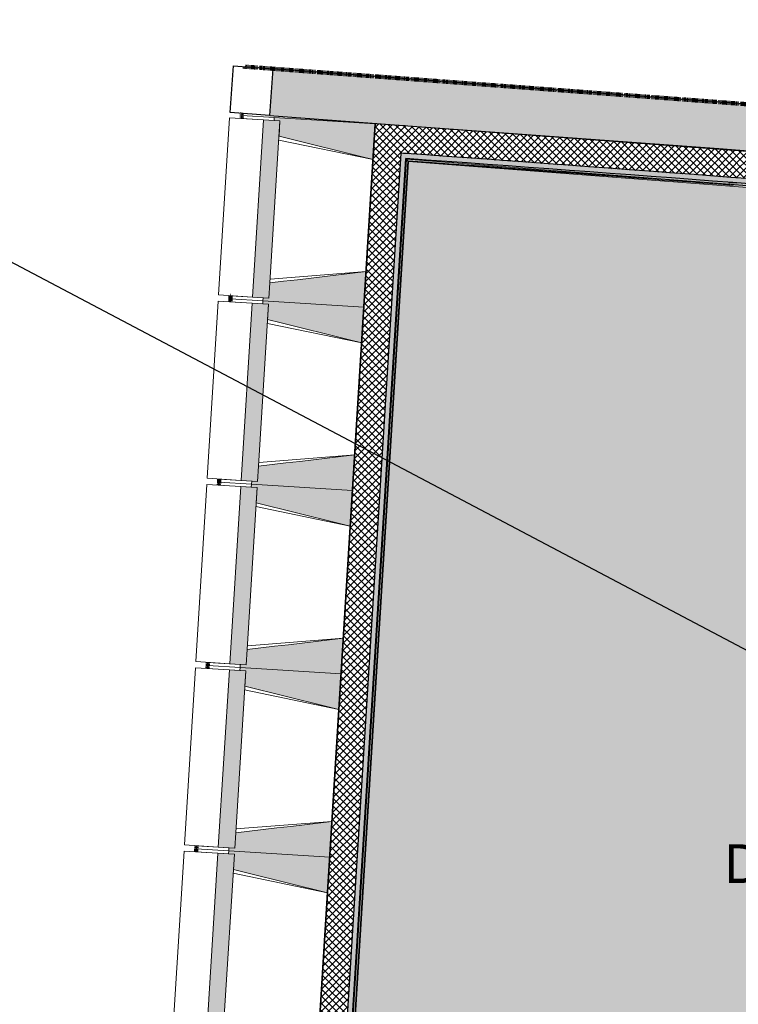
# Model space of a CAD drawing. Header units: centimetres. Extents: x -2631 to 3067, y -3659 to 381.
# Tile 21 of 149: x -1490 to -1138, y -2742 to -2260. Entities that reach past the tile are written whole.
import ezdxf

# ---------------------------------------------------------------- set-up
doc = ezdxf.new("R2010")
doc.units = ezdxf.units.CM
doc.linetypes.add('Tiret_2_', pattern=[0.25, 0.125, -0.125])
for name, color, linetype, lineweight in [('0-1', 7, 'Continuous', 5), ('HACHURE_C-3', 7, 'Continuous', 18), ('MUR', 7, 'Continuous', 25), ('MUR_C', 7, 'Continuous', 25), ('OSSATURE', 7, 'Continuous', 18), ('OSSATURE_C', 7, 'Continuous', 18), ('SERRU', 7, 'Continuous', 18), ('SOL', 7, 'Continuous', 25)]:
    doc.layers.add(name, color=color, linetype=linetype, lineweight=lineweight)
for name, color, linetype, lineweight, true_color in [('ANNOTATIONS-3', 4, 'Tiret_2_', 100, 0x00ffff), ('ETIQUETTE-1', 9, 'Continuous', 30, 0x808080), ('HACHURE_C-1', 7, 'Continuous', 25, 0xdadada), ('HACHURE_C-2', 7, 'Continuous', 5, 0xdadada), ('HACHURE_C-4', 7, 'Continuous', 25, 0x787878), ('OSSATURE-1', 7, 'Continuous', 5, 0x787878), ('SERRU-traverse-1', 7, 'Continuous', 18, 0xff8000), ('SOL-1', 3, 'Continuous', 5, 0x00ff00), ('TITRARCHI-1', 1, 'Continuous', 30, 0xff0000)]:
    doc.layers.add(name, color=color, linetype=linetype, lineweight=lineweight, true_color=true_color)
doc.styles.add('Arial', font='arial.ttf', dxfattribs={"width": 0.9, "height": 19})
pattern_1 = [(45, (0, 0), (-1.767767, 1.767767), []), (135, (0, 0), (-1.767767, -1.767767), [])]

# ---------------------------------------------------------------- blocks, each defined once
blk = doc.blocks.new('Garde-corps - Garde-corps-508221-2021_015_1114_DCE_1_50_Sols')
at = {"layer": 'SERRU-traverse-1'}
for points in [[(-1499.66, -2051.3), (-1499.33, -2051.01), (-1498.85, -2044.68), (-1499.11, -2044.66), (-1499.66, -2051.27)], [(-1499.33, -2051.01), (-1498.56, -2050.25), (-1498.1, -2044.75), (-1498.81, -2044.73), (-1499.31, -2050.67)], [(-1498.56, -2050.34), (-1498.37, -2050.17), (-1497.93, -2044.76), (-1498.1, -2044.77), (-1498.56, -2050.25)], [(-1498.37, -2050.17), (-1498.2, -2050.02), (-1497.81, -2044.77), (-1497.93, -2044.77), (-1498.33, -2049.67)], [(-1053.82, -2079.96), (-1053.76, -2079.25), (-1171.28, -2070.15), (-1282.64, -2062.49), (-1394.06, -2055.79), (-1498.56, -2050.34), (-1499.33, -2051.01), (-1490.43, -2051.46), (-1490.41, -2051.11), (-1429.47, -2054.23), (-1429.47, -2054.56), (-1400.03, -2056.12), (-1400.01, -2055.81), (-1339.1, -2059.33), (-1339.1, -2059.68), (-1309.58, -2061.48), (-1309.55, -2061.14), (-1248.66, -2065.08), (-1248.66, -2065.42), (-1219.08, -2067.46), (-1219.06, -2067.1), (-1158.19, -2071.47), (-1158.19, -2071.81), (-1137.5, -2073.38), (-1129.15, -2074.01), (-1129.12, -2073.65), (-1068.29, -2078.44), (-1068.29, -2078.8), (-1053.82, -2079.96)], [(-1053.76, -2079.25), (-1053.76, -2079.08), (-1171.28, -2069.98), (-1282.64, -2062.32), (-1390.89, -2055.78), (-1498.37, -2050.17), (-1498.56, -2050.34), (-1381.68, -2056.48), (-1269.95, -2063.32), (-1158.19, -2071.12), (-1053.82, -2079.25)], [(-941.61, -2088.86), (-941.28, -2088.58), (-1053.76, -2079.25), (-1053.82, -2079.96), (-946.63, -2088.85), (-946.82, -2088.64), (-946.28, -2088.18), (-942.21, -2088.55), (-941.81, -2088.75)], [(-941.28, -2088.58), (-941.09, -2088.42), (-1053.74, -2079.08), (-1053.73, -2079.25), (-941.61, -2088.55)], [(-941.09, -2088.42), (-941, -2088.26), (-1053.73, -2078.97), (-1053.73, -2079.08), (-941.11, -2088.42)], [(-946.36, -2089.18), (-946.63, -2088.85), (-1053.82, -2080), (-1053.84, -2080.26), (-946.82, -2089.14)], [(-945.74, -2142.29), (-941.28, -2088.58), (-941.61, -2088.86), (-941.38, -2089.59), (-941.71, -2093.58), (-942.25, -2094.03), (-942.43, -2093.82), (-946.01, -2136.94), (-945.79, -2136.75), (-945.34, -2137.29), (-945.71, -2141.36), (-946.02, -2141.96), (-945.77, -2142.25)], [(-945.58, -2142.48), (-941.09, -2088.42), (-941.28, -2088.58), (-945.74, -2142.29)], [(-945.43, -2142.66), (-940.97, -2088.32), (-941.09, -2088.42), (-945.54, -2142.52), (-945.43, -2142.65)], [(-946.33, -2137.21), (-946.01, -2136.94), (-942.47, -2093.77), (-942.7, -2093.5), (-946.29, -2136.75)], [(-950.98, -2141.14), (-950.73, -2140.86), (-1016.74, -2135.39), (-1016.46, -2135.71), (-951.19, -2141.12)], [(-945.74, -2142.29), (-946.02, -2141.96), (-946.75, -2142.19), (-950.73, -2141.86), (-951.19, -2141.32), (-950.98, -2141.14), (-1016.46, -2135.71), (-1015.81, -2136.48), (-946.02, -2142.27)], [(-945.58, -2142.48), (-945.74, -2142.29), (-1015.81, -2136.48), (-1015.62, -2136.67), (-945.74, -2142.47)], [(-945.43, -2142.66), (-945.58, -2142.48), (-1015.59, -2136.74), (-1015.5, -2136.84), (-945.43, -2142.66)], [(-974.27, -2296.09), (-974.16, -2295.94), (-1026.89, -2291.7), (-1028.39, -2291.63), (-1028.46, -2291.75), (-976.99, -2295.87), (-974.29, -2296.09)], [(-975.55, -2297.18), (-975.55, -2297.15), (-979.5, -2296.83), (-979.75, -2296.54), (-1027.32, -2292.73), (-1029.53, -2292.59), (-1029.75, -2292.84), (-989.53, -2296.03), (-975.84, -2297.15)], [(-974.46, -2296.25), (-974.27, -2296.09), (-1026.5, -2291.9), (-1028.53, -2291.74), (-1028.71, -2291.9), (-975.39, -2296.17), (-975.33, -2296.18), (-974.75, -2296.23)], [(-975.66, -2311.02), (-975.47, -2310.85), (-974.27, -2296.09), (-974.46, -2296.25), (-975.65, -2310.86)], [(-975.47, -2310.86), (-975.29, -2310.71), (-974.14, -2295.98), (-974.27, -2296.09), (-975.47, -2310.83)], [(-976.67, -2311.89), (-976.43, -2311.68), (-975.63, -2301.38), (-975.84, -2301.14), (-976.69, -2311.88)], [(-948.45, -2313.23), (-948.45, -2313.05), (-975.49, -2310.88), (-975.66, -2311.02), (-948.51, -2313.22)], [(-948.43, -2313.06), (-948.45, -2312.89), (-975.35, -2310.76), (-975.4, -2310.87), (-948.45, -2313.05)], [(-948.53, -2314.24), (-948.53, -2313.94), (-976.47, -2311.71), (-976.67, -2311.89), (-949.21, -2314.18)], [(-948.51, -2313.94), (-948.51, -2313.22), (-975.66, -2311.02), (-976.43, -2311.68), (-948.51, -2313.94)]]:
    blk.add_hatch(color=256, dxfattribs=at).paths.add_polyline_path(points)
h = blk.add_hatch(color=256, dxfattribs=at)
h.paths.add_polyline_path([(-1053.74, -2079.08), (-1053.76, -2078.91), (-1125.17, -2073.29), (-1143.71, -2071.86), (-1170.2, -2069.88), (-1241.21, -2064.93), (-1280.39, -2062.29), (-1347.33, -2058.16), (-1395.91, -2055.33), (-1436.08, -2053.19), (-1498.25, -2050.06), (-1498.37, -2050.17), (-1380.32, -2056.39), (-1269.95, -2063.14), (-1158.19, -2070.94), (-1053.76, -2079.08)])
h.paths.add_polyline_path([(-1269.95, -2063.1), (-1269.95, -2063.1), (-1270.26, -2063.08)])
h = blk.add_hatch(color=256, dxfattribs=at)
h.paths.add_polyline_path([(-1053.84, -2080.26), (-1053.84, -2079.96), (-1068.32, -2078.83), (-1068.29, -2079.08), (-1053.84, -2080.26)])
h.paths.add_polyline_path([(-1129.17, -2074.29), (-1129.17, -2074.06), (-1158.22, -2071.82), (-1158.19, -2072.11), (-1129.37, -2074.27)])
h.paths.add_polyline_path([(-1219.1, -2067.74), (-1219.1, -2067.52), (-1248.69, -2065.5), (-1248.66, -2065.72), (-1219.28, -2067.72)])
h.paths.add_polyline_path([(-1309.59, -2061.77), (-1309.59, -2061.56), (-1339.12, -2059.81), (-1339.1, -2059.96), (-1309.76, -2061.76)])
h.paths.add_polyline_path([(-1400.05, -2056.44), (-1400.05, -2056.19), (-1429.49, -2054.68), (-1429.47, -2054.84), (-1400.2, -2056.43)])
h.paths.add_polyline_path([(-1490.44, -2051.74), (-1490.44, -2051.48), (-1499.38, -2051.05), (-1499.66, -2051.3), (-1490.57, -2051.74)])
h = blk.add_hatch(color=256, dxfattribs=at)
h.paths.add_polyline_path([(-1029.81, -2292.83), (-1029.48, -2292.55), (-1026.74, -2259.08), (-1027, -2259.06), (-1029.8, -2292.79)])
h.paths.add_polyline_path([(-1029.75, -2292.78), (-1029.75, -2292.78), (-1029.33, -2287.75)])
h.paths.add_polyline_path([(-1020.75, -2187.33), (-1016.5, -2135.67), (-1016.74, -2135.39), (-1021.03, -2187.3), (-1020.76, -2187.33)])
h = blk.add_hatch(color=256, dxfattribs=at)
h.paths.add_polyline_path([(-1029.48, -2292.55), (-1028.71, -2291.82), (-1025.99, -2259.14), (-1026.7, -2259.08), (-1029.46, -2292.23)])
h.paths.add_polyline_path([(-1020.04, -2187.39), (-1015.81, -2136.48), (-1016.46, -2135.71), (-1020.75, -2187.33), (-1020.15, -2187.38)])
h = blk.add_hatch(color=256, dxfattribs=at)
h.paths.add_polyline_path([(-1028.71, -2291.9), (-1028.52, -2291.7), (-1025.86, -2259.15), (-1026, -2259.18), (-1028.71, -2291.82)])
h.paths.add_polyline_path([(-1019.86, -2187.4), (-1015.65, -2136.67), (-1015.81, -2136.48), (-1019.98, -2187.39)])
h = blk.add_hatch(color=256, dxfattribs=at)
h.paths.add_polyline_path([(-1028.53, -2291.74), (-1028.35, -2291.58), (-1025.7, -2259.16), (-1025.82, -2259.18), (-1028.48, -2291.24)])
h.paths.add_polyline_path([(-1019.7, -2187.41), (-1015.55, -2136.79), (-1015.66, -2136.74), (-1019.8, -2187.41), (-1019.7, -2187.41)])
h = blk.add_hatch(color=256, dxfattribs=at)
h.paths.add_polyline_path([(-979.75, -2296.53), (-979.96, -2296.29), (-979.5, -2295.84), (-1025.72, -2292.14), (-1028.71, -2291.9), (-1029.48, -2292.55), (-989.16, -2295.76), (-979.96, -2296.52)])
h.paths.add_polyline_path([(-974.75, -2296.5), (-974.46, -2296.25), (-975.33, -2296.2), (-974.84, -2296.45)])
h = blk.add_hatch(color=256, dxfattribs=at)
h.paths.add_polyline_path([(-976.43, -2311.68), (-975.66, -2311.02), (-974.87, -2301.24), (-975.38, -2301.67), (-975.6, -2301.42), (-976.37, -2311.02)])
h.paths.add_polyline_path([(-974.54, -2297.17), (-974.52, -2296.3), (-974.75, -2296.5), (-974.54, -2297.15)])
for p, q in [((-1499.66, -2051.3), (-1499.11, -2044.66)), ((-1499.11, -2044.66), (-1499.66, -2051.3)), ((-1499.33, -2051.01), (-1498.81, -2044.69)), ((-1499.33, -2051.01), (-1498.81, -2044.69)), ((-1498.9, -2044.68), (-1499.11, -2044.66)), ((-1498.41, -2044.72), (-1499.11, -2044.66)), ((-1498.81, -2044.69), (-1498.1, -2044.75)), ((-1498.56, -2050.34), (-1498.1, -2044.75)), ((-1497.76, -2044.77), (-1498.41, -2044.72)), ((-1498.37, -2050.17), (-1497.93, -2044.76)), ((-1498.2, -2050.01), (-1497.76, -2044.77)), ((-1498.1, -2044.75), (-1497.93, -2044.76)), ((-1497.76, -2044.77), (-1497.93, -2044.76)), ((-1470.12, -2051.84), (-1498.2, -2050.01)), ((-1490.44, -2051.59), (-1499.33, -2051.01)), ((-1490.43, -2051.44), (-1499.33, -2051.01)), ((-1416.32, -2055.34), (-1422.43, -2054.94)), ((-1400.05, -2056.44), (-1400.51, -2056.41)), ((-1400.51, -2056.41), (-1400.05, -2056.44)), ((-1275.84, -2062.57), (-1276.12, -2062.55)), ((-1151.74, -2072.59), (-1153.75, -2072.44)), ((-1153.75, -2072.44), (-1151.74, -2072.59)), ((-1129.51, -2073.99), (-1133.38, -2073.73)), ((-1053.73, -2078.91), (-1082.15, -2077.07)), ((-1053.73, -2078.92), (-1072.12, -2077.42)), ((-1053.82, -2079.96), (-1068.34, -2079.02)), ((-1053.82, -2079.96), (-1068.32, -2078.78)), ((-1053.76, -2079.25), (-941.28, -2088.58)), ((-1053.74, -2079.08), (-941.09, -2088.42)), ((-940.91, -2088.27), (-1053.73, -2078.91)), ((-942.37, -2089.51), (-1053.84, -2080.26)), ((-1053.84, -2080.26), (-942.37, -2089.51)), ((-946.63, -2088.85), (-1053.82, -2079.96)), ((-1053.82, -2079.96), (-946.63, -2088.85)), ((-945.74, -2142.29), (-941.28, -2088.58)), ((-945.58, -2142.48), (-941.09, -2088.42)), ((-945.43, -2142.66), (-940.91, -2088.27)), ((-941.28, -2088.58), (-941.61, -2088.86)), ((-946.66, -2141.2), (-942.37, -2089.51)), ((-942.37, -2089.51), (-946.66, -2141.2)), ((-946.01, -2136.94), (-942.43, -2093.82)), ((-946.01, -2136.94), (-942.43, -2093.82)), ((-1021.34, -2190.79), (-1016.74, -2135.39)), ((-1016.74, -2135.39), (-1021.34, -2190.79)), ((-1020.75, -2187.33), (-1016.46, -2135.71)), ((-1020.75, -2187.33), (-1016.46, -2135.71)), ((-1020.04, -2187.39), (-1015.81, -2136.48)), ((-1019.86, -2187.4), (-1015.65, -2136.67)), ((-1019.7, -2187.41), (-1015.5, -2136.84)), ((-1016.74, -2135.39), (-1016.1, -2136.14)), ((-1016.74, -2135.39), (-946.66, -2141.2)), ((-946.66, -2141.2), (-1016.74, -2135.39)), ((-1016.46, -2135.71), (-950.98, -2141.14)), ((-1015.81, -2136.48), (-1016.46, -2135.71)), ((-1016.46, -2135.71), (-950.98, -2141.14)), ((-1015.81, -2136.48), (-945.74, -2142.29)), ((-1015.65, -2136.67), (-945.58, -2142.48)), ((-1015.5, -2136.84), (-945.43, -2142.66)), ((-945.74, -2142.29), (-946.02, -2141.96)), ((-1029.81, -2292.83), (-1026.71, -2255.57)), ((-1026.71, -2255.57), (-1029.81, -2292.83)), ((-1029.48, -2292.55), (-1026.7, -2259.08)), ((-1029.48, -2292.55), (-1026.7, -2259.08)), ((-1028.71, -2291.9), (-1025.99, -2259.14)), ((-1028.53, -2291.74), (-1025.82, -2259.15)), ((-1028.35, -2291.59), (-1025.66, -2259.17)), ((-974.1, -2295.94), (-1028.35, -2291.59)), ((-979.74, -2296.54), (-1029.48, -2292.55)), ((-975.47, -2310.86), (-974.27, -2296.09)), ((-974.46, -2296.25), (-975.38, -2296.18)), ((-975.29, -2310.71), (-974.1, -2295.94)), ((-974.46, -2296.25), (-974.75, -2296.5)), ((-974.54, -2297.17), (-974.46, -2296.25)), ((-976.75, -2311.95), (-975.55, -2297.18)), ((-975.55, -2297.18), (-976.75, -2311.95)), ((-975.66, -2311.02), (-974.87, -2301.24)), ((-976.43, -2311.68), (-975.6, -2301.42)), ((-976.43, -2311.68), (-975.6, -2301.42)), ((-948.43, -2313.06), (-975.47, -2310.86)), ((-948.42, -2312.89), (-975.29, -2310.71)), ((-976.68, -2311.89), (-976, -2311.31)), ((-975.66, -2311.02), (-976.43, -2311.68)), ((-948.51, -2313.94), (-976.43, -2311.68)), ((-948.51, -2313.94), (-976.43, -2311.68)), ((-948.45, -2313.23), (-975.66, -2311.02)), ((-948.53, -2314.24), (-948.47, -2313.54)), ((-948.53, -2314.24), (-948.51, -2314.03)), ((-948.45, -2313.23), (-948.51, -2313.94)), ((-948.47, -2313.54), (-948.42, -2312.89)), ((-948.43, -2313.06), (-948.45, -2313.23)), ((-948.43, -2313.06), (-948.42, -2312.89))]:
    blk.add_line(p, q, dxfattribs=at)
at = {"layer": 'SERRU-traverse-1', "flags": 128}
for points in [[(-1498.56, -2050.34), (-1498.95, -2050.67), (-1499.33, -2051.01)], [(-1498.2, -2050.02), (-1498.21, -2050.02), (-1498.22, -2050.04), (-1498.24, -2050.05), (-1498.26, -2050.07), (-1498.29, -2050.09), (-1498.31, -2050.11), (-1498.33, -2050.13), (-1498.35, -2050.15), (-1498.37, -2050.17)], [(-1499.66, -2051.3), (-1499.28, -2050.97), (-1498.9, -2050.63)], [(-1499.33, -2051.01), (-1499.35, -2051.02), (-1499.38, -2051.05), (-1499.42, -2051.09), (-1499.48, -2051.14), (-1499.54, -2051.19), (-1499.6, -2051.24), (-1499.66, -2051.3)], [(-1028.35, -2291.59), (-1028.35, -2291.59), (-1028.36, -2291.6), (-1028.37, -2291.61), (-1028.39, -2291.63), (-1028.42, -2291.65), (-1028.44, -2291.67), (-1028.46, -2291.69), (-1028.48, -2291.7), (-1028.51, -2291.72), (-1028.53, -2291.74)], [(-1029.81, -2292.83), (-1029.43, -2292.51), (-1029.05, -2292.19)], [(-1029.48, -2292.55), (-1029.5, -2292.56), (-1029.53, -2292.59), (-1029.57, -2292.63), (-1029.63, -2292.68), (-1029.68, -2292.73), (-1029.75, -2292.78), (-1029.81, -2292.83)], [(-1028.71, -2291.9), (-1029.1, -2292.23), (-1029.48, -2292.55)]]:
    blk.add_lwpolyline(points, dxfattribs=at)
at = {"layer": 'SERRU-traverse-1'}
for centre, radius, start, end in [((-2122.26, -15080.1), 13044.68, 85.301593, 87.259515), ((-2122.26, -15080.1), 13044.86, 85.791063, 87.258723), ((-2122.26, -15080.1), 13043.97, 86.825999, 86.955563), ((-2122.26, -15080.1), 13043.97, 86.427964, 86.557968), ((-2122.26, -15080.1), 13043.97, 86.029611, 86.159933), ((-2122.26, -15080.1), 13044.86, 85.301593, 85.790698), ((-2122.26, -15080.1), 13043.97, 85.633537, 85.761579), ((-1946.38, -14071.6), 11814.37, 85.286473, 85.550437), ((-1946.38, -14071.6), 11814.37, 85.286473, 85.550437), ((-1946.38, -14071.6), 11814.67, 85.307016, 85.548975), ((-1946.38, -14071.6), 11815.39, 85.305798, 85.545501), ((-1946.38, -14071.6), 11815.56, 85.280726, 85.544652)]:
    blk.add_arc(centre, radius, start, end, dxfattribs=at)
for points, knots in [([(-940.91, -2088.27), (-940.92, -2088.27), (-940.92, -2088.27), (-940.93, -2088.29), (-940.95, -2088.3), (-940.97, -2088.31), (-940.98, -2088.33), (-941, -2088.34), (-941.01, -2088.35), (-941.02, -2088.36), (-941.04, -2088.37), (-941.05, -2088.39), (-941.06, -2088.4), (-941.08, -2088.41), (-941.09, -2088.42), (-941.09, -2088.42)], [0.1, 0.1, 0.1, 0.1, 0.2, 0.3, 0.4, 0.475, 0.55, 0.6, 0.65, 0.7, 0.75, 0.8, 0.85, 0.9, 1, 1, 1, 1]), ([(-1016.46, -2135.71), (-1016.46, -2135.71), (-1016.47, -2135.7), (-1016.48, -2135.69), (-1016.5, -2135.67), (-1016.52, -2135.65), (-1016.53, -2135.63), (-1016.55, -2135.61), (-1016.57, -2135.58), (-1016.6, -2135.55), (-1016.62, -2135.53), (-1016.64, -2135.5), (-1016.68, -2135.46), (-1016.71, -2135.41), (-1016.74, -2135.39)], [0, 0, 0, 0, 0.166667, 0.25, 0.333333, 0.416667, 0.458333, 0.5, 0.583333, 0.666667, 0.708333, 0.75, 0.833333, 1, 1, 1, 1]), ([(-1015.5, -2136.84), (-1015.5, -2136.84), (-1015.51, -2136.84), (-1015.52, -2136.83), (-1015.53, -2136.81), (-1015.55, -2136.79), (-1015.56, -2136.78), (-1015.57, -2136.76), (-1015.58, -2136.75), (-1015.59, -2136.74), (-1015.61, -2136.72), (-1015.62, -2136.71), (-1015.63, -2136.7), (-1015.64, -2136.68), (-1015.65, -2136.67), (-1015.65, -2136.67)], [0.1, 0.1, 0.1, 0.1, 0.2, 0.3, 0.4, 0.475, 0.55, 0.6, 0.65, 0.7, 0.75, 0.8, 0.85, 0.9, 1, 1, 1, 1]), ([(-945.43, -2142.66), (-945.43, -2142.66), (-945.43, -2142.65), (-945.44, -2142.64), (-945.46, -2142.62), (-945.47, -2142.61), (-945.49, -2142.59), (-945.5, -2142.57), (-945.51, -2142.56), (-945.52, -2142.55), (-945.53, -2142.54), (-945.54, -2142.52), (-945.55, -2142.51), (-945.57, -2142.49), (-945.57, -2142.48), (-945.58, -2142.48)], [0.1, 0.1, 0.1, 0.1, 0.2, 0.3, 0.4, 0.475, 0.55, 0.6, 0.65, 0.7, 0.75, 0.8, 0.85, 0.9, 1, 1, 1, 1]), ([(-974.1, -2295.94), (-974.1, -2295.94), (-974.1, -2295.94), (-974.11, -2295.95), (-974.12, -2295.96), (-974.13, -2295.97), (-974.15, -2295.99), (-974.16, -2296), (-974.19, -2296.02), (-974.21, -2296.04), (-974.23, -2296.05), (-974.25, -2296.07), (-974.26, -2296.09), (-974.27, -2296.09)], [0.075, 0.075, 0.075, 0.075, 0.15, 0.2125, 0.275, 0.35, 0.425, 0.5, 0.6, 0.7, 0.775, 0.85, 1, 1, 1, 1]), ([(-975.29, -2310.71), (-975.29, -2310.71), (-975.3, -2310.72), (-975.31, -2310.73), (-975.33, -2310.74), (-975.34, -2310.76), (-975.36, -2310.77), (-975.38, -2310.78), (-975.39, -2310.79), (-975.4, -2310.8), (-975.41, -2310.82), (-975.43, -2310.83), (-975.44, -2310.84), (-975.46, -2310.85), (-975.47, -2310.86), (-975.47, -2310.86)], [0.1, 0.1, 0.1, 0.1, 0.2, 0.3, 0.4, 0.475, 0.55, 0.6, 0.65, 0.7, 0.75, 0.8, 0.85, 0.9, 1, 1, 1, 1]), ([(-976.43, -2311.68), (-976.43, -2311.68), (-976.43, -2311.68), (-976.45, -2311.7), (-976.47, -2311.71), (-976.49, -2311.73), (-976.51, -2311.74), (-976.53, -2311.76), (-976.55, -2311.78), (-976.58, -2311.81), (-976.61, -2311.83), (-976.63, -2311.85), (-976.65, -2311.87), (-976.67, -2311.88)], [0, 0, 0, 0, 0.1666667, 0.25, 0.3333333, 0.4166667, 0.4583333, 0.5, 0.5833333, 0.6666667, 0.7083333, 0.75, 0.8333333, 0.8333333, 0.8333333, 0.8333333])]:
    blk.add_open_spline(points, degree=3, knots=knots, dxfattribs=at)
blk = doc.blocks.new('Garde-corps - Garde-corps-510192-2021_015_1114_DCE_1_50_Sols')
at = {"layer": 'SERRU-traverse-1'}
for points in [[(-1337.89, -2930.14), (-1337.58, -2929.86), (-1300.22, -2328.03), (-1300.46, -2327.76), (-1337.88, -2930)], [(-1337.58, -2929.86), (-1336.82, -2929.2), (-1299.51, -2328.84), (-1300.18, -2328.08), (-1337.55, -2929.53)], [(-1336.82, -2929.2), (-1336.63, -2929.02), (-1299.35, -2329.02), (-1299.51, -2328.84), (-1336.81, -2929.11)], [(-1336.64, -2929.03), (-1336.46, -2928.88), (-1299.24, -2329.16), (-1299.35, -2329.09), (-1336.63, -2929.02)], [(-984.37, -2352.3), (-984.12, -2352.02), (-1142.18, -2339.38), (-1300.41, -2327.82), (-1300.18, -2328.08), (-1140.07, -2339.87), (-1126.28, -2340.94), (-984.57, -2352.28)], [(-979.1, -2353.44), (-979.4, -2353.1), (-980.13, -2353.33), (-984.12, -2353.01), (-984.57, -2352.47), (-984.37, -2352.3), (-1144.66, -2339.52), (-1169.31, -2337.69), (-1300.18, -2328.08), (-1299.43, -2328.84), (-1131.02, -2341.27), (-979.4, -2353.41)], [(-978.94, -2353.63), (-979.1, -2353.44), (-1144.38, -2340.23), (-1299.51, -2328.84), (-1299.31, -2329.03), (-1191.19, -2336.93), (-1157.73, -2339.4), (-1129.25, -2341.58), (-1046.35, -2348.23), (-979.02, -2353.62)], [(-978.79, -2353.8), (-978.94, -2353.63), (-1149.28, -2340.03), (-1199.47, -2336.33), (-1264.56, -2331.58), (-1299.31, -2329.07), (-1299.19, -2329.2), (-1131.02, -2341.61), (-978.8, -2353.8)]]:
    blk.add_hatch(color=256, dxfattribs=at).paths.add_polyline_path(points)
for p, q in [((-1337.89, -2930.14), (-1300.46, -2327.76)), ((-1300.46, -2327.76), (-1337.89, -2930.14)), ((-1337.58, -2929.86), (-1300.18, -2328.08)), ((-1337.58, -2929.86), (-1300.18, -2328.08)), ((-1336.82, -2929.2), (-1299.51, -2328.84)), ((-1336.64, -2929.03), (-1299.35, -2329.02)), ((-1336.46, -2928.88), (-1299.2, -2329.2)), ((-1300.18, -2328.08), (-984.39, -2352.31)), ((-1299.2, -2329.2), (-978.79, -2353.8)), ((-1142.18, -2339.37), (-1138.22, -2339.67)), ((-1138.22, -2339.67), (-1142.18, -2339.37))]:
    blk.add_line(p, q, dxfattribs=at)
at = {"layer": 'SERRU-traverse-1', "flags": 128}
for points in [[(-1300.46, -2327.76), (-1300.13, -2328.13), (-1299.81, -2328.5)], [(-1299.51, -2328.84), (-1299.85, -2328.46), (-1300.18, -2328.08)]]:
    blk.add_lwpolyline(points, dxfattribs=at)
at = {"layer": 'SERRU-traverse-1'}
for radius, start, end in [(24296.11, 85.230746, 85.988589), (24295.94, 85.801553, 85.988174), (24295.78, 85.611499, 85.987786)]:
    blk.add_arc((-2999.15, -26565.43), radius, start, end, dxfattribs=at)
for points, knots in [([(-1300.18, -2328.08), (-1300.18, -2328.08), (-1300.18, -2328.08), (-1300.19, -2328.07), (-1300.19, -2328.07), (-1300.2, -2328.06), (-1300.2, -2328.05), (-1300.21, -2328.04), (-1300.22, -2328.03), (-1300.23, -2328.02), (-1300.24, -2328.01), (-1300.25, -2328), (-1300.26, -2327.99), (-1300.27, -2327.98), (-1300.28, -2327.96), (-1300.29, -2327.95), (-1300.3, -2327.94), (-1300.32, -2327.92), (-1300.33, -2327.9), (-1300.36, -2327.87), (-1300.41, -2327.82), (-1300.44, -2327.78), (-1300.46, -2327.76)], [0, 0, 0, 0, 0.071429, 0.107143, 0.142857, 0.178571, 0.214286, 0.25, 0.285714, 0.321429, 0.357143, 0.392857, 0.428571, 0.464286, 0.5, 0.535714, 0.571429, 0.607143, 0.642857, 0.714286, 0.857143, 1, 1, 1, 1]), ([(-1299.2, -2329.2), (-1299.2, -2329.2), (-1299.2, -2329.2), (-1299.2, -2329.2), (-1299.21, -2329.19), (-1299.22, -2329.18), (-1299.23, -2329.17), (-1299.24, -2329.15), (-1299.26, -2329.13), (-1299.27, -2329.11), (-1299.29, -2329.09), (-1299.31, -2329.07), (-1299.33, -2329.05), (-1299.34, -2329.03), (-1299.35, -2329.02)], [0, 0, 0, 0, 0.075, 0.15, 0.2125, 0.275, 0.35, 0.425, 0.5, 0.6, 0.7, 0.775, 0.85, 1, 1, 1, 1])]:
    blk.add_open_spline(points, degree=3, knots=knots, dxfattribs=at)
blk = doc.blocks.new('B02_ARC_rvt-1-2021_015_1114_DCE_1_50_Sols')
at = {"layer": 'HACHURE_C-1'}
blk.add_hatch(color=256, dxfattribs=at).paths.add_polyline_path([(-980.03, -2352.35), (-979.82, -2349.85), (-982.62, -2349.62), (-1141.27, -2336.93), (-1300.31, -2325.26), (-1300.46, -2327.76), (-1140.2, -2339.52), (-981.07, -2352.26)])
at = {"layer": 'HACHURE_C-2'}
blk.add_hatch(color=256, dxfattribs=at).paths.add_polyline_path([(-1338.05, -2932.64), (-1300.31, -2325.26), (-1302.8, -2325.09), (-1340.54, -2932.48), (-1339.3, -2932.56)])
at = {"layer": 'HACHURE_C-3'}
h = blk.add_hatch(dxfattribs=at)
h.set_pattern_fill('FP_1', color=256, style=0, pattern_type=2)
h.set_pattern_definition(pattern_1)
h.paths.add_polyline_path([(-1341.38, -2945.95), (-1301.96, -2311.61), (-1315.43, -2310.67), (-1354.85, -2945.1), (-1348.12, -2945.53)])
h = blk.add_hatch(dxfattribs=at)
h.set_pattern_fill('FP_1', color=256, style=0, pattern_type=2)
h.set_pattern_definition(pattern_1)
h.paths.add_polyline_path([(-982.31, -2349.65), (-981.22, -2336.19), (-994.68, -2335.07), (-1155.01, -2322.37), (-1301.96, -2311.61), (-1302.8, -2325.09), (-1298.68, -2325.38), (-1140.2, -2337.02), (-982.62, -2349.62)])
at = {"layer": 'SOL-1'}
h = blk.add_hatch(color=256, dxfattribs=at)
h.paths.add_polyline_path([(-971.25, -2323.22), (-971.29, -2323.2), (-971.29, -2323.22)])
h.paths.add_polyline_path([(-904.69, -2963.92), (-904.68, -2963.85), (-849.87, -2411.18), (-854.39, -2410.72), (-854.79, -2410.42), (-854.9, -2410.18), (-854.92, -2409.92), (-854.85, -2409.67), (-854.69, -2409.46), (-854.17, -2409.25), (-849.71, -2409.63), (-848.14, -2393.76), (-852.66, -2393.3), (-853.06, -2393.01), (-853.17, -2392.75), (-853.19, -2392.51), (-853.12, -2392.26), (-852.97, -2392.05), (-852.44, -2391.83), (-847.98, -2392.21), (-846.41, -2376.35), (-850.93, -2375.89), (-851.33, -2375.59), (-851.44, -2375.36), (-851.46, -2375.1), (-851.39, -2374.84), (-851.24, -2374.63), (-850.71, -2374.42), (-846.26, -2374.8), (-843.9, -2350.57), (-848.02, -2350.1), (-846.4, -2332.9), (-847.78, -2332.77), (-847.89, -2333.61), (-852.14, -2333.23), (-851.77, -2329.1), (-851.92, -2329.08), (-852.27, -2333.07), (-936.33, -2325.57), (-936.42, -2326.46), (-941.61, -2326), (-941.53, -2325.1), (-944.91, -2324.8), (-944.55, -2320.82), (-944.8, -2320.82), (-945.17, -2324.93), (-949.45, -2324.59), (-949.48, -2324.88), (-949.48, -2324.94), (-949.49, -2325.04), (-952.89, -2324.75), (-976.27, -2322.81), (-978.84, -2353.8), (-1144.27, -2340.58), (-1299.2, -2329.2), (-1336.46, -2928.88), (-1336.46, -2928.88), (-1248.89, -2934.8), (-1216.06, -2937.18), (-1156.67, -2941.7), (-1113.7, -2945.11), (-1046.15, -2950.85), (-1001.77, -2954.76), (-965.13, -2958.18), (-904.69, -2963.92)])
h.paths.add_polyline_path([(-974.43, -2958.39), (-974.45, -2958.33), (-978.63, -2957.99), (-974.45, -2958.39)])
h.paths.add_polyline_path([(-1064.66, -2950.34), (-1064.68, -2950.27), (-1094.12, -2947.76), (-1094.1, -2947.83), (-1064.68, -2950.34)])
h.paths.add_polyline_path([(-1154.95, -2942.94), (-1154.95, -2942.86), (-1184.43, -2940.58), (-1184.41, -2940.67), (-1155.01, -2942.93)])
h.paths.add_polyline_path([(-1245.29, -2936.15), (-1245.31, -2936.09), (-1274.79, -2934.04), (-1274.77, -2934.14), (-1245.31, -2936.15)])
h.paths.add_polyline_path([(-1335.68, -2929.99), (-1335.7, -2929.98), (-1335.77, -2929.98)])
h.paths.add_polyline_path([(-852.6, -2335.01), (-853.1, -2334.83), (-853.24, -2334.58), (-853.38, -2334), (-852.9, -2333.32), (-852.71, -2333.32), (-852.33, -2333.32), (-851.95, -2333.49), (-851.84, -2333.68), (-851.66, -2334.31), (-852.02, -2334.88), (-852.21, -2334.98)])
h.paths.add_polyline_path([(-927.6, -2333.32), (-940.65, -2332.11), (-940.57, -2331.71), (-940.61, -2331.69), (-940.12, -2326.18), (-937.79, -2326.45), (-938.12, -2330.15), (-927.41, -2331.11), (-927.6, -2333.3)])
h.paths.add_polyline_path([(-949.4, -2324), (-949.45, -2323.99), (-949.45, -2324)])
h.paths.add_polyline_path([(-976.37, -2322.69), (-976.35, -2322.64), (-976.39, -2322.67)])
at = {"layer": 'MUR_C'}
for p, q in [((-1315.43, -2310.67), (-1354.85, -2945.1)), ((-1340.54, -2932.48), (-1302.8, -2325.09)), ((-1337.89, -2930.14), (-1300.46, -2327.76))]:
    blk.add_line(p, q, dxfattribs=at)
at = {"layer": 'MUR_C', "flags": 128}
for points in [[(-1301.96, -2311.61), (-1308.7, -2311.14), (-1315.43, -2310.67)], [(-1299.47, -2311.79), (-1300.72, -2311.7), (-1301.96, -2311.61)], [(-994.68, -2335.07), (-1147.04, -2322.95), (-1299.47, -2311.79)], [(-1300.31, -2325.26), (-1301.55, -2325.17), (-1302.8, -2325.09)]]:
    blk.add_lwpolyline(points, dxfattribs=at)
at = {"layer": 'MUR_C'}
for radius, start, end in [(24299.63, 85.239048, 85.991042), (24297.13, 85.23314, 85.990995)]:
    blk.add_arc((-2999.15, -26565.43), radius, start, end, dxfattribs=at)
at = {"layer": 'SOL'}
for p, q in [((-1354.41, -2937.96), (-1315.43, -2310.67)), ((-1315.43, -2310.67), (-1354.41, -2937.96)), ((-1337.89, -2930.14), (-1300.46, -2327.76)), ((-1300.46, -2327.76), (-1337.89, -2930.14)), ((-1337.89, -2930.14), (-1300.46, -2327.76)), ((-1300.46, -2327.76), (-1337.89, -2930.14)), ((-1142.18, -2339.37), (-1138.22, -2339.67)), ((-1138.22, -2339.67), (-1142.18, -2339.37)), ((-1142.18, -2339.37), (-1138.22, -2339.67)), ((-1138.22, -2339.67), (-1142.18, -2339.37))]:
    blk.add_line(p, q, dxfattribs=at)
at = {"layer": 'SERRU'}
for name in ['Garde-corps - Garde-corps-508221-2021_015_1114_DCE_1_50_Sols', 'Garde-corps - Garde-corps-510192-2021_015_1114_DCE_1_50_Sols']:
    blk.add_blockref(name, (0, 0), dxfattribs=at)
blk = doc.blocks.new('B02_DC_STR_rvt-1-2021_015_1114_DCE_1_50_Sols')
at = {"layer": 'HACHURE_C-4'}
blk.add_hatch(color=256, dxfattribs=at).paths.add_polyline_path([(-1048.99, -2330.47), (-1047.08, -2307.55), (-1365.63, -2283.71), (-1367.34, -2306.65), (-1062.04, -2329.49)])
at = {"layer": 'OSSATURE-1'}
for points in [[(-1367.55, -2396.11), (-1362.15, -2309.27), (-1370.2, -2308.77), (-1375.6, -2395.61), (-1370.42, -2395.93)], [(-1316.52, -2328.14), (-1315.43, -2310.67), (-1364.93, -2307.6), (-1365.02, -2309.09), (-1362.15, -2309.27), (-1362.61, -2316.7), (-1323.1, -2326.51)], [(-1321.01, -2400.5), (-1319.93, -2383.03), (-1367.09, -2388.68), (-1367.55, -2396.11), (-1370.42, -2395.93), (-1370.51, -2397.42), (-1326.66, -2400.15)], [(-1322.1, -2417.97), (-1321.01, -2400.5), (-1370.51, -2397.42), (-1370.61, -2398.92), (-1367.73, -2399.1), (-1368.2, -2406.53), (-1327.41, -2416.65)], [(-1373.13, -2485.93), (-1367.73, -2399.1), (-1375.79, -2398.6), (-1381.18, -2485.43), (-1376, -2485.75)], [(-1326.59, -2490.33), (-1325.51, -2472.86), (-1372.67, -2478.5), (-1373.13, -2485.93), (-1376, -2485.75), (-1376.1, -2487.25), (-1327.41, -2490.28)], [(-1378.71, -2575.76), (-1373.32, -2488.93), (-1381.37, -2488.43), (-1386.76, -2575.26), (-1381.58, -2575.58)], [(-1327.68, -2507.79), (-1326.59, -2490.33), (-1376.1, -2487.25), (-1376.19, -2488.75), (-1373.32, -2488.93), (-1373.78, -2496.36), (-1334.26, -2506.16)], [(-1332.18, -2580.15), (-1331.09, -2562.69), (-1378.25, -2568.33), (-1378.71, -2575.76), (-1381.58, -2575.58), (-1381.68, -2577.08), (-1337.83, -2579.8)], [(-1384.29, -2665.59), (-1378.9, -2578.75), (-1386.95, -2578.25), (-1392.35, -2665.09), (-1384.88, -2665.55)], [(-1333.26, -2597.62), (-1332.18, -2580.15), (-1381.68, -2577.08), (-1381.77, -2578.58), (-1378.9, -2578.75), (-1379.36, -2586.18), (-1339.85, -2595.99)], [(-1337.76, -2669.98), (-1336.67, -2652.51), (-1383.83, -2658.16), (-1384.29, -2665.59), (-1387.17, -2665.41), (-1387.26, -2666.9), (-1343.41, -2669.63)], [(-1338.84, -2687.45), (-1337.76, -2669.98), (-1387.26, -2666.9), (-1387.35, -2668.4), (-1384.48, -2668.58), (-1384.94, -2676.01), (-1343.65, -2686.25)], [(-1389.88, -2755.41), (-1384.48, -2668.58), (-1392.53, -2668.08), (-1397.93, -2754.91), (-1392.75, -2755.23)]]:
    blk.add_hatch(color=256, dxfattribs=at).paths.add_polyline_path(points)
at = {"layer": 'ANNOTATIONS-3'}
for p, q in [((-1379.32, -2282.69), (-1379.39, -2283.81)), ((-1059.55, -2306.61), (-1379.32, -2282.69)), ((-1380.74, -2305.64), (-1380.9, -2308.11)), ((-1386.29, -2394.94), (-1386.48, -2397.94)), ((-1391.87, -2484.77), (-1392.06, -2487.76)), ((-1397.46, -2574.59), (-1397.64, -2577.59)), ((-1403.04, -2664.42), (-1403.22, -2667.42))]:
    blk.add_line(p, q, dxfattribs=at)
at = {"layer": 'MUR'}
for p, q in [((-1386.62, -2305.2), (-1384.91, -2282.27)), ((-1384.91, -2282.27), (-1365.63, -2283.71)), ((-1367.34, -2306.65), (-1386.62, -2305.2))]:
    blk.add_line(p, q, dxfattribs=at)
at = {"layer": 'MUR_C'}
for p, q in [((-1365.63, -2283.71), (-1367.34, -2306.65)), ((-1072.02, -2305.68), (-1365.63, -2283.71)), ((-1367.34, -2306.65), (-1048.99, -2330.47))]:
    blk.add_line(p, q, dxfattribs=at)
at = {"layer": 'OSSATURE'}
for p, q in [((-1386.81, -2307.74), (-1392.21, -2394.57)), ((-1386.81, -2307.74), (-1370.2, -2308.77)), ((-1380.9, -2308.11), (-1380.8, -2306.61)), ((-1380.9, -2308.11), (-1365.02, -2309.09)), ((-1380.8, -2306.61), (-1364.93, -2307.6)), ((-1316.52, -2328.14), (-1362.73, -2318.63)), ((-1366.97, -2386.75), (-1319.93, -2383.03)), ((-1392.4, -2397.57), (-1397.79, -2484.4)), ((-1392.4, -2397.57), (-1375.79, -2398.6)), ((-1375.6, -2395.61), (-1392.21, -2394.57)), ((-1386.48, -2397.94), (-1386.39, -2396.44)), ((-1386.39, -2396.44), (-1386.29, -2394.94)), ((-1370.51, -2397.42), (-1386.39, -2396.44)), ((-1386.39, -2396.44), (-1370.51, -2397.42)), ((-1370.42, -2395.93), (-1386.29, -2394.94)), ((-1386.48, -2397.94), (-1370.61, -2398.92)), ((-1322.1, -2417.97), (-1368.32, -2408.46)), ((-1372.55, -2476.58), (-1325.51, -2472.86)), ((-1381.18, -2485.43), (-1397.79, -2484.4)), ((-1397.98, -2487.39), (-1403.37, -2574.23)), ((-1397.98, -2487.39), (-1381.37, -2488.43)), ((-1392.06, -2487.76), (-1391.97, -2486.26)), ((-1392.06, -2487.76), (-1376.19, -2488.75)), ((-1391.97, -2486.26), (-1391.87, -2484.77)), ((-1376.1, -2487.25), (-1391.97, -2486.26)), ((-1391.97, -2486.26), (-1376.1, -2487.25)), ((-1376, -2485.75), (-1391.87, -2484.77)), ((-1327.68, -2507.79), (-1373.9, -2498.28)), ((-1378.13, -2566.4), (-1331.09, -2562.69)), ((-1386.76, -2575.26), (-1403.37, -2574.23)), ((-1397.64, -2577.59), (-1397.55, -2576.09)), ((-1397.55, -2576.09), (-1397.46, -2574.59)), ((-1381.68, -2577.08), (-1397.55, -2576.09)), ((-1397.55, -2576.09), (-1381.68, -2577.08)), ((-1381.58, -2575.58), (-1397.46, -2574.59)), ((-1403.56, -2577.22), (-1408.96, -2664.05)), ((-1403.56, -2577.22), (-1386.95, -2578.25)), ((-1397.64, -2577.59), (-1381.77, -2578.58)), ((-1333.26, -2597.62), (-1379.48, -2588.11)), ((-1383.71, -2656.23), (-1336.67, -2652.51)), ((-1409.14, -2667.05), (-1414.54, -2753.88)), ((-1409.14, -2667.05), (-1392.53, -2668.08)), ((-1392.35, -2665.09), (-1408.96, -2664.05)), ((-1403.22, -2667.42), (-1403.13, -2665.92)), ((-1403.22, -2667.42), (-1387.35, -2668.4)), ((-1403.13, -2665.92), (-1403.04, -2664.42)), ((-1387.26, -2666.9), (-1403.13, -2665.92)), ((-1403.13, -2665.92), (-1387.26, -2666.9)), ((-1387.17, -2665.41), (-1403.04, -2664.42)), ((-1338.84, -2687.45), (-1385.06, -2677.94))]:
    blk.add_line(p, q, dxfattribs=at)
at = {"layer": 'OSSATURE_C'}
for p, q in [((-1370.2, -2308.77), (-1375.6, -2395.61)), ((-1362.15, -2309.27), (-1370.2, -2308.77)), ((-1367.08, -2388.63), (-1362.15, -2309.27)), ((-1364.93, -2307.6), (-1365.02, -2309.09)), ((-1365.02, -2309.09), (-1362.15, -2309.27)), ((-1315.43, -2310.67), (-1364.93, -2307.6)), ((-1362.15, -2309.27), (-1362.61, -2316.7)), ((-1316.52, -2328.14), (-1315.43, -2310.67)), ((-1321.01, -2400.5), (-1319.93, -2383.03)), ((-1367.09, -2388.68), (-1367.55, -2396.11)), ((-1367.55, -2396.11), (-1367.09, -2388.68)), ((-1375.6, -2395.61), (-1367.55, -2396.11)), ((-1370.51, -2397.42), (-1370.61, -2398.92)), ((-1370.42, -2395.93), (-1370.51, -2397.42)), ((-1370.51, -2397.42), (-1321.01, -2400.5)), ((-1321.01, -2400.5), (-1370.51, -2397.42)), ((-1367.55, -2396.11), (-1370.42, -2395.93)), ((-1375.79, -2398.6), (-1381.18, -2485.43)), ((-1367.73, -2399.1), (-1375.79, -2398.6)), ((-1372.67, -2478.45), (-1367.73, -2399.1)), ((-1370.61, -2398.92), (-1367.73, -2399.1)), ((-1367.73, -2399.1), (-1368.2, -2406.53)), ((-1322.1, -2417.97), (-1321.01, -2400.5)), ((-1326.59, -2490.33), (-1325.51, -2472.86)), ((-1372.67, -2478.5), (-1373.13, -2485.93)), ((-1373.13, -2485.93), (-1372.67, -2478.5)), ((-1381.37, -2488.43), (-1386.76, -2575.26)), ((-1373.32, -2488.93), (-1381.37, -2488.43)), ((-1381.18, -2485.43), (-1373.13, -2485.93)), ((-1378.25, -2568.28), (-1373.32, -2488.93)), ((-1376.1, -2487.25), (-1376.19, -2488.75)), ((-1376.19, -2488.75), (-1373.32, -2488.93)), ((-1376, -2485.75), (-1376.1, -2487.25)), ((-1376.1, -2487.25), (-1326.59, -2490.33)), ((-1326.59, -2490.33), (-1376.1, -2487.25)), ((-1373.13, -2485.93), (-1376, -2485.75)), ((-1373.32, -2488.93), (-1373.78, -2496.36)), ((-1327.68, -2507.79), (-1326.59, -2490.33)), ((-1332.18, -2580.15), (-1331.09, -2562.69)), ((-1378.25, -2568.33), (-1378.71, -2575.76)), ((-1378.71, -2575.76), (-1378.25, -2568.33)), ((-1386.76, -2575.26), (-1378.71, -2575.76)), ((-1381.58, -2575.58), (-1381.68, -2577.08)), ((-1378.71, -2575.76), (-1381.58, -2575.58)), ((-1386.95, -2578.25), (-1392.35, -2665.09)), ((-1378.9, -2578.75), (-1386.95, -2578.25)), ((-1383.83, -2658.11), (-1378.9, -2578.75)), ((-1381.68, -2577.08), (-1381.77, -2578.58)), ((-1381.77, -2578.58), (-1378.9, -2578.75)), ((-1381.68, -2577.08), (-1332.18, -2580.15)), ((-1332.18, -2580.15), (-1381.68, -2577.08)), ((-1378.9, -2578.75), (-1379.36, -2586.18)), ((-1333.26, -2597.62), (-1332.18, -2580.15)), ((-1337.76, -2669.98), (-1336.67, -2652.51)), ((-1383.83, -2658.16), (-1384.29, -2665.59)), ((-1384.29, -2665.59), (-1383.83, -2658.16)), ((-1392.35, -2665.09), (-1384.29, -2665.59)), ((-1387.26, -2666.9), (-1387.35, -2668.4)), ((-1387.17, -2665.41), (-1387.26, -2666.9)), ((-1387.26, -2666.9), (-1337.76, -2669.98)), ((-1337.76, -2669.98), (-1387.26, -2666.9)), ((-1384.29, -2665.59), (-1387.17, -2665.41)), ((-1392.53, -2668.08), (-1397.93, -2754.91)), ((-1384.48, -2668.58), (-1392.53, -2668.08)), ((-1389.41, -2747.93), (-1384.48, -2668.58)), ((-1387.35, -2668.4), (-1384.48, -2668.58)), ((-1384.48, -2668.58), (-1384.94, -2676.01)), ((-1338.84, -2687.45), (-1337.76, -2669.98))]:
    blk.add_line(p, q, dxfattribs=at)
at = {"layer": 'OSSATURE_C', "flags": 128}
for points in [[(-1362.61, -2316.7), (-1356.03, -2318.34), (-1349.44, -2319.97), (-1342.86, -2321.6), (-1336.27, -2323.24), (-1329.69, -2324.87), (-1323.1, -2326.51), (-1316.52, -2328.14)], [(-1319.93, -2383.03), (-1326.66, -2383.84), (-1333.4, -2384.65), (-1340.14, -2385.45), (-1346.88, -2386.26), (-1353.61, -2387.07), (-1360.35, -2387.87), (-1367.09, -2388.68)], [(-1368.2, -2406.53), (-1361.61, -2408.16), (-1355.03, -2409.8), (-1348.44, -2411.43), (-1341.85, -2413.06), (-1335.27, -2414.7), (-1328.68, -2416.33), (-1322.1, -2417.97)], [(-1325.51, -2472.86), (-1332.25, -2473.67), (-1338.98, -2474.47), (-1345.72, -2475.28), (-1352.46, -2476.09), (-1359.19, -2476.89), (-1365.93, -2477.7), (-1372.67, -2478.5)], [(-1373.78, -2496.36), (-1367.19, -2497.99), (-1360.61, -2499.62), (-1354.02, -2501.26), (-1347.44, -2502.89), (-1340.85, -2504.53), (-1334.26, -2506.16), (-1327.68, -2507.79)], [(-1331.09, -2562.69), (-1337.83, -2563.49), (-1344.56, -2564.3), (-1351.3, -2565.11), (-1358.04, -2565.91), (-1364.78, -2566.72), (-1371.51, -2567.52), (-1378.25, -2568.33)], [(-1379.36, -2586.18), (-1372.77, -2587.82), (-1366.19, -2589.45), (-1359.6, -2591.08), (-1353.02, -2592.72), (-1346.43, -2594.35), (-1339.85, -2595.99), (-1333.26, -2597.62)], [(-1336.67, -2652.51), (-1343.41, -2653.32), (-1350.15, -2654.13), (-1356.88, -2654.93), (-1363.62, -2655.74), (-1370.36, -2656.55), (-1377.1, -2657.35), (-1383.83, -2658.16)], [(-1384.94, -2676.01), (-1378.36, -2677.64), (-1371.77, -2679.28), (-1365.19, -2680.91), (-1358.6, -2682.54), (-1352.01, -2684.18), (-1345.43, -2685.81), (-1338.84, -2687.45)]]:
    blk.add_lwpolyline(points, dxfattribs=at)
at = {"layer": 'SOL'}
for p, q in [((-1380.9, -2308.11), (-1380.74, -2305.64)), ((-1380.74, -2305.64), (-1380.8, -2306.61)), ((-1380.8, -2306.61), (-1380.9, -2308.11)), ((-1386.48, -2397.94), (-1386.29, -2394.94)), ((-1386.39, -2396.44), (-1386.48, -2397.94)), ((-1386.29, -2394.94), (-1386.39, -2396.44)), ((-1392.06, -2487.76), (-1391.87, -2484.77)), ((-1391.97, -2486.26), (-1392.06, -2487.76)), ((-1391.87, -2484.77), (-1391.97, -2486.26)), ((-1397.64, -2577.59), (-1397.46, -2574.59)), ((-1397.55, -2576.09), (-1397.64, -2577.59)), ((-1397.46, -2574.59), (-1397.55, -2576.09)), ((-1403.22, -2667.42), (-1403.04, -2664.42)), ((-1403.13, -2665.92), (-1403.22, -2667.42)), ((-1403.04, -2664.42), (-1403.13, -2665.92))]:
    blk.add_line(p, q, dxfattribs=at)

msp = doc.modelspace()

# ---------------------------------------------------------------- linework, layer by layer
at = {"layer": 'TITRARCHI-1'}
msp.add_line((-1085.35, -2594.22), (-1553.01, -2347.17), dxfattribs=at)

# ---------------------------------------------------------------- block references
at = {"layer": '0-1'}
for name in ['B02_DC_STR_rvt-1-2021_015_1114_DCE_1_50_Sols', 'B02_ARC_rvt-1-2021_015_1114_DCE_1_50_Sols']:
    msp.add_blockref(name, (0, 0), dxfattribs=at)

# ---------------------------------------------------------------- texts
at = {"layer": 'ETIQUETTE-1', "insert": (-1144.1, -2663.71), "char_height": 19, "width": 145.7468, "attachment_point": 1, "style": 'Arial'}
msp.add_mtext('DC-N0-010', dxfattribs=at)

doc.saveas('drawing.dxf')
